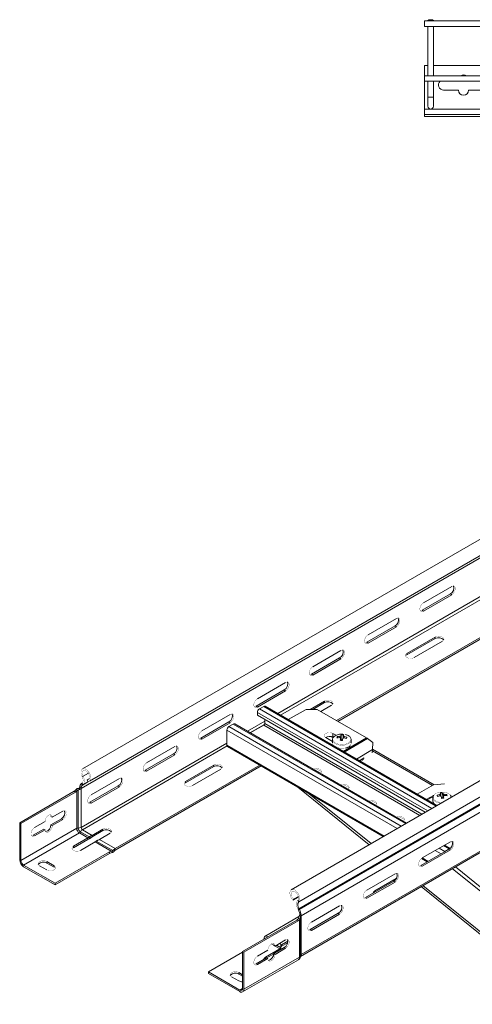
# Model space of a CAD drawing. Header units: millimetres. Extents: x 310 to 2055, y -1075 to 800.
# Tile 11 of 17: x 310 to 599, y 172 to 800. Entities that reach past the tile are written whole.
import ezdxf

# ---------------------------------------------------------------- set-up
doc = ezdxf.new("R2010")
doc.units = ezdxf.units.MM
doc.linetypes.add('K5LT32768', pattern=[0])
doc.linetypes.add('K5LT32769', pattern=[0])

msp = doc.modelspace()

# ---------------------------------------------------------------- linework, layer by layer
at = {"color": 7, "linetype": 'K5LT32768', "lineweight": 15}
for p, q in [((1174.39, 798.98), (568.62, 798.98)), ((568.62, 795.48), (568.62, 798.98)), ((571.37, 799.73), (570.87, 799.23)), ((570.87, 799.23), (570.87, 798.98)), ((574.37, 799.23), (570.87, 799.23)), ((571.37, 799.73), (572.62, 799.73)), ((572.62, 799.73), (573.87, 799.73)), ((574.37, 799.23), (573.87, 799.73)), ((574.37, 798.98), (574.37, 799.23)), ((568.62, 795.48), (1174.39, 795.48)), ((570.87, 795.48), (570.87, 763.98)), ((574.37, 763.98), (574.37, 795.48)), ((570.87, 770.56), (568.62, 770.56)), ((568.62, 770.56), (568.62, 763.98)), ((617.8, 770.56), (574.37, 770.56)), ((1174.39, 763.98), (568.62, 763.98)), ((568.62, 760.48), (568.62, 763.98)), ((568.62, 760.48), (1174.39, 760.48)), ((568.62, 760.48), (568.62, 742.76)), ((570.87, 760.48), (570.87, 750.26)), ((574.37, 750.26), (574.37, 760.48)), ((590.37, 754.81), (580.87, 754.81)), ((606.37, 754.81), (596.87, 754.81)), ((570.87, 750.26), (570.87, 744.51)), ((574.37, 744.51), (574.37, 750.26)), ((1174.39, 742.76), (568.62, 742.76)), ((568.62, 741.01), (568.62, 742.76)), ((568.62, 739.26), (568.62, 741.01)), ((568.62, 739.26), (788.87, 739.26)), ((568.62, 739.26), (568.62, 738.06)), ((568.62, 738.06), (618.93, 738.06)), ((737.05, 545.23), (350.26, 321.95)), ((354.81, 314.07), (741.6, 537.35)), ((349.37, 309.45), (736.16, 532.74)), ((870.44, 468.23), (483.65, 244.94)), ((488.4, 237.2), (875.19, 460.48)), ((488.53, 232.79), (875.32, 456.08)), ((488.77, 232.35), (875.56, 455.64)), ((489.89, 228.27), (876.73, 451.59)), ((512.57, 352.77), (675.6, 446.88)), ((513.42, 352.28), (676.44, 446.39)), ((585.22, 433.53), (567.19, 423.12)), ((586.07, 438.35), (568.04, 427.94)), ((586.07, 433.04), (585.22, 433.53)), ((568.04, 422.63), (586.07, 433.04)), ((489.44, 202.43), (876.23, 425.72)), ((489.94, 203.53), (876.73, 426.82)), ((568.04, 422.63), (567.19, 423.12)), ((550.72, 417.94), (532.69, 407.53)), ((549.87, 413.12), (531.84, 402.71)), ((532.69, 402.22), (550.72, 412.63)), ((550.72, 412.63), (549.87, 413.12)), ((532.69, 402.22), (531.84, 402.71)), ((575.5, 406.04), (557.47, 395.63)), ((557.47, 394.65), (575.5, 405.06)), ((562.07, 392.98), (580.1, 403.39)), ((575.5, 405.06), (575.5, 406.04)), ((515.36, 397.53), (497.33, 387.12)), ((557.47, 394.65), (557.47, 395.63)), ((514.51, 392.71), (496.48, 382.3)), ((497.33, 381.81), (515.36, 392.22)), ((515.36, 392.22), (514.51, 392.71)), ((480.01, 377.12), (461.98, 366.71)), ((497.33, 381.81), (496.48, 382.3)), ((479.16, 372.3), (461.13, 361.89)), ((461.98, 361.4), (480.01, 371.81)), ((480.01, 371.81), (479.16, 372.3)), ((504.79, 365.22), (495.67, 359.95)), ((497.37, 359.95), (504.79, 364.24)), ((504.79, 364.24), (504.79, 365.22)), ((461.98, 361.4), (461.13, 361.89)), ((462.01, 356.19), (462.01, 357.99)), ((463.28, 360.19), (466.04, 361.78)), ((576.58, 298.58), (466.94, 361.87)), ((493.05, 359.95), (481.66, 353.38)), ((500.12, 359.95), (493.05, 359.95)), ((500.12, 359.95), (531.72, 341.72)), ((502.49, 358.59), (509.39, 362.57)), ((443.8, 351.89), (425.77, 341.48)), ((444.65, 356.71), (426.62, 346.3)), ((444.65, 351.4), (443.8, 351.89)), ((569.19, 294.32), (462.01, 356.19)), ((466.68, 353.5), (466.68, 351.01)), ((426.62, 340.99), (444.65, 351.4)), ((442.57, 337.09), (442.57, 346.76)), ((443.84, 348.97), (446.6, 350.56)), ((557.13, 287.36), (447.5, 350.65)), ((466.04, 349.91), (457.41, 344.93)), ((426.62, 340.99), (425.77, 341.48)), ((505.6, 341.89), (509.93, 339.39)), ((509.93, 340.58), (509.93, 340.48)), ((509.93, 340.48), (509.93, 338.58)), ((512.21, 343.38), (510.2, 344.54)), ((510.2, 342.09), (510.2, 344.54)), ((510.43, 341.96), (510.2, 342.09)), ((512.94, 342.53), (513.35, 341.82)), ((515.35, 340.17), (515.41, 340.49)), ((515.58, 343.74), (515.41, 340.49)), ((516.32, 340.43), (515.41, 340.49)), ((519.08, 342.12), (518.63, 341.4)), ((521.93, 338.58), (521.93, 340.48)), ((532.32, 341.32), (535.6, 338.88)), ((409.3, 336.3), (391.26, 325.89)), ((442.94, 336.27), (542.4, 278.85)), ((518.93, 335.23), (518.93, 335.58)), ((520.03, 335.44), (519.44, 335.78)), ((520.81, 335.97), (520.34, 336.24)), ((520.97, 335.87), (520.81, 335.97)), ((535.56, 334.24), (525.19, 328.25)), ((535.28, 332.15), (535.56, 334.24)), ((535.56, 334.24), (535.6, 338.88)), ((574.97, 311.84), (535.56, 334.6)), ((408.45, 331.48), (390.42, 321.07)), ((391.26, 320.58), (409.3, 330.99)), ((409.3, 330.99), (408.45, 331.48)), ((530.08, 329), (526.98, 327.21)), ((528.46, 328.06), (529.31, 327.57)), ((529.81, 328.01), (529.19, 328.52)), ((371.15, 271.13), (463.46, 324.42)), ((371.15, 270.15), (464.31, 323.93)), ((391.26, 320.58), (390.42, 321.07)), ((434.08, 324.4), (416.05, 313.99)), ((416.05, 313.01), (434.08, 323.42)), ((420.65, 311.34), (438.68, 321.75)), ((434.08, 323.42), (434.08, 324.4)), ((350.06, 317.06), (350.71, 317.31)), ((354.75, 315.77), (353.36, 314.97)), ((353.65, 313.88), (353.36, 314.97)), ((373.94, 315.89), (355.91, 305.48)), ((416.05, 313.01), (416.05, 313.99)), ((344.97, 307.7), (310.2, 287.62)), ((345.82, 307.21), (344.97, 307.7)), ((345.77, 308.37), (346.19, 308.84)), ((346.19, 308.84), (347.08, 308.33)), ((346.62, 284.07), (346.62, 307.88)), ((347.54, 284.28), (347.54, 308.57)), ((348.1, 309.59), (348.17, 309.55)), ((348.17, 309.54), (348.98, 309.08)), ((348.52, 310.15), (349.37, 309.67)), ((349.37, 309.67), (349.37, 309.45)), ((349.37, 284.68), (349.37, 309.45)), ((349.69, 312.64), (349.93, 312.8)), ((349.69, 312.64), (350.3, 311.61)), ((349.93, 312.8), (350.55, 311.77)), ((350.3, 311.61), (350.55, 311.77)), ((373.09, 311.07), (355.06, 300.66)), ((355.91, 300.17), (373.94, 310.58)), ((373.94, 310.58), (373.09, 311.07)), ((533.36, 273.63), (487.89, 310.32)), ((564.06, 305.81), (574.43, 311.8)), ((581.47, 312.4), (574.43, 311.8)), ((311.04, 287.13), (345.82, 307.21)), ((534.56, 274.33), (495.14, 306.13)), ((573.92, 303.54), (573.92, 301.64)), ((573.93, 303.71), (573.96, 303.14)), ((576.77, 305.18), (577.22, 304.46)), ((580.44, 303.55), (579.52, 303.49)), ((580.27, 306.8), (580.44, 303.55)), ((580.44, 303.55), (580.5, 303.23)), ((582.91, 305.59), (582.5, 304.87)), ((355.91, 300.17), (355.06, 300.66)), ((330.17, 291.6), (331.02, 291.11)), ((336.89, 290.17), (330.17, 286.29)), ((337.74, 294.99), (331.02, 291.11)), ((331.02, 285.8), (337.74, 289.68)), ((336.89, 290.17), (337.74, 289.68)), ((310.2, 287.62), (310.2, 264.03)), ((310.2, 287.62), (311.04, 287.13)), ((311.04, 263.54), (311.04, 287.13)), ((346.62, 284.07), (311.04, 263.54)), ((325.57, 283.64), (318.86, 279.76)), ((326.42, 288.46), (319.71, 284.58)), ((319.71, 279.27), (326.42, 283.15)), ((325.57, 283.64), (326.42, 283.15)), ((330.17, 286.29), (331.02, 285.8)), ((350.22, 283.21), (356.48, 279.6)), ((363.37, 283.58), (356.48, 279.6)), ((356.48, 278.62), (363.37, 282.6)), ((363.37, 282.6), (363.37, 283.58)), ((348.32, 281.14), (312.74, 260.6)), ((318.86, 279.76), (319.71, 279.27)), ((344.49, 272.68), (353.73, 278.01)), ((353.73, 277.03), (344.49, 271.7)), ((348.32, 281.14), (353.73, 278.01)), ((348.95, 281.83), (354.53, 278.61)), ((353.73, 277.03), (353.73, 278.01)), ((355.1, 277.67), (355.1, 278.96)), ((356.48, 278.62), (356.48, 279.6)), ((361.07, 276.94), (367.97, 280.92)), ((361.07, 276.94), (371.15, 271.13)), ((344.49, 271.7), (344.49, 272.68)), ((358.33, 275.36), (349.09, 270.03)), ((358.33, 275.36), (368.59, 269.44)), ((359.13, 275.95), (369.64, 269.89)), ((370.8, 270.89), (370.8, 269.86)), ((566.34, 260.33), (584.38, 270.74)), ((567.19, 265.15), (585.22, 275.56)), ((585.22, 270.25), (567.19, 259.84)), ((585.04, 271.24), (581.39, 273.35)), ((581.72, 269.37), (584.48, 270.96)), ((584.38, 270.74), (585.22, 270.25)), ((332.82, 249), (367.6, 269.08)), ((367.6, 268.1), (332.82, 248.02)), ((367.6, 268.1), (367.6, 269.08)), ((369.2, 268.58), (368.59, 268.46)), ((369.2, 269.61), (369.2, 268.58)), ((566.71, 264.82), (570.41, 262.68)), ((332.82, 249), (312.74, 260.6)), ((312.74, 259.62), (332.82, 248.02)), ((327.52, 257.58), (322.92, 260.23)), ((327.52, 262.88), (332.12, 260.23)), ((327.52, 261.9), (327.52, 262.88)), ((332.12, 259.25), (327.52, 261.9)), ((332.12, 259.25), (332.12, 260.23)), ((566.34, 260.33), (567.19, 259.84)), ((531.84, 244.74), (549.87, 255.15)), ((536.96, 244.19), (550.68, 252.1)), ((332.82, 248.02), (332.82, 249)), ((530.99, 239.92), (549.02, 250.33)), ((549.87, 249.84), (531.84, 239.43)), ((549.02, 250.33), (549.87, 249.84)), ((659.5, 171.85), (566.48, 246.9)), ((660.7, 172.54), (567.69, 247.6)), ((488.26, 240.15), (484.81, 238.16)), ((484.81, 238.16), (485.1, 238.91)), ((488.15, 240.67), (485.1, 238.91)), ((530.99, 239.92), (531.84, 239.43)), ((488.4, 237.2), (487.75, 238.2)), ((488.53, 232.79), (487.92, 232.47)), ((488.16, 232.03), (487.92, 232.47)), ((488.77, 232.35), (488.16, 232.03)), ((488.77, 232.35), (488.53, 232.79)), ((496.48, 224.33), (514.51, 234.74)), ((467.31, 215.61), (488.47, 227.82)), ((489.23, 226.27), (488.33, 226.79)), ((488.39, 227.38), (488.39, 227.22)), ((489.59, 227.9), (488.78, 228.37)), ((488.89, 225.75), (489.23, 226.27)), ((489.94, 228.52), (489.09, 229.01)), ((489.59, 227.91), (489.94, 228.11)), ((489.67, 227.86), (489.59, 227.91)), ((489.6, 202.92), (489.6, 227.5)), ((489.94, 203.53), (489.94, 228.11)), ((495.63, 219.51), (513.67, 229.92)), ((514.51, 229.43), (496.48, 219.02)), ((513.67, 229.92), (514.51, 229.43)), ((452.46, 205.49), (487.24, 225.57)), ((488.09, 225.08), (453.31, 205)), ((487.24, 225.57), (488.09, 225.08)), ((488.89, 201.94), (488.89, 225.75)), ((495.63, 219.51), (496.48, 219.02)), ((476.34, 207.23), (467.1, 201.9)), ((473.29, 208.98), (472.44, 209.47)), ((472.44, 204.16), (479.16, 208.04)), ((473.29, 208.98), (480.01, 212.86)), ((480.01, 207.55), (473.29, 203.67)), ((476.87, 207.29), (476.87, 208.61)), ((477.39, 209.8), (481.45, 212.14)), ((481.33, 211.09), (477.39, 208.82)), ((477.39, 209.8), (477.39, 208.82)), ((480.01, 207.55), (479.16, 208.04)), ((430.69, 192.51), (452.46, 205.08)), ((453.31, 205), (452.46, 205.49)), ((452.46, 181.89), (452.46, 205.49)), ((453.31, 205), (453.31, 181.4)), ((453.31, 181.4), (488.89, 201.94)), ((461.13, 197.63), (467.84, 201.51)), ((461.98, 202.45), (468.69, 206.33)), ((468.69, 201.02), (461.98, 197.14)), ((468.69, 201.02), (467.84, 201.51)), ((467.99, 201.43), (472.44, 204)), ((473.29, 203.67), (472.44, 204.16)), ((452.57, 179.76), (488.15, 200.3)), ((461.98, 197.14), (461.13, 197.63)), ((430.69, 191.53), (430.69, 192.51)), ((430.69, 192.51), (450.77, 180.91)), ((450.77, 179.93), (430.69, 191.53)), ((445.54, 189.45), (450.13, 186.79)), ((452.46, 190.75), (450.13, 192.1)), ((450.13, 191.12), (450.13, 192.1)), ((450.13, 191.12), (452.46, 189.77))]:
    msp.add_line(p, q, dxfattribs=at)
at = {"color": 8, "linetype": 'K5LT32769', "lineweight": 15, "true_color": 0x808080}
for p, q in [((570.87, 750.26), (574.37, 750.26)), ((475.01, 357.21), (654.7, 460.94)), ((476.71, 356.23), (654.8, 459.04)), ((570.75, 295.22), (462.01, 357.99)), ((573.29, 296.69), (463.28, 360.19)), ((576.05, 298.28), (466.04, 361.78)), ((455.57, 345.99), (466.68, 352.4)), ((551.3, 283.99), (442.57, 346.76)), ((553.85, 285.46), (443.84, 348.97)), ((556.6, 287.05), (446.6, 350.56)), ((457.26, 345.01), (466.44, 350.31)), ((565.77, 292.34), (466.04, 349.91)), ((567.04, 293.08), (466.68, 351.01)), ((531.72, 341.72), (516.79, 333.1)), ((532.32, 341.32), (517.44, 332.72)), ((349.37, 284.68), (442.57, 338.48)), ((350.22, 283.21), (442.67, 336.58)), ((542.93, 279.16), (442.57, 337.09)), ((520.81, 335.97), (520.81, 336.57)), ((535.46, 333.47), (573.72, 311.39)), ((528.11, 327.09), (527.44, 327.47)), ((350.71, 317.31), (354.05, 319.24)), ((350.3, 311.61), (354.2, 313.87)), ((350.55, 311.77), (354.17, 313.86)), ((569.86, 302.46), (574.45, 305.11)), ((570.42, 302.14), (574.06, 304.24)), ((533.75, 300.92), (534.03, 300.69)), ((581.72, 269.37), (578.11, 271.45)), ((584.48, 270.96), (580.87, 273.04)), ((584.48, 270.81), (584.48, 270.96)), ((570.94, 262.99), (567.19, 265.15)), ((579.31, 267.82), (575.56, 269.98)), ((581.72, 269.37), (581.72, 269.21)), ((586.42, 258.42), (679.44, 183.36)), ((588.39, 259.55), (681.4, 184.49)), ((536.96, 243.37), (536.96, 244.19)), ((466.82, 213.78), (466.29, 214.09)), ((468.65, 214.84), (467.31, 215.61)), ((472.44, 209.48), (471, 210.31)), ((476.34, 207.23), (473.3, 208.99)), ((476.81, 208.02), (474.21, 209.52)), ((477.39, 209.8), (476.04, 210.57)), ((476.34, 206.42), (476.34, 207.23)), ((467.1, 201.08), (467.1, 201.9)), ((452.46, 181.89), (450.77, 180.91))]:
    msp.add_line(p, q, dxfattribs=at)
at = {"color": 7, "linetype": 'K5LT32768', "const_width": 0.15}
for points in [[(586.07, 433.04), (586.86, 433.66), (587.55, 434.52), (588.06, 435.52), (588.34, 436.54), (588.34, 437.47), (588.06, 438.17), (587.55, 438.58), (586.86, 438.65), (586.07, 438.35)], [(568.04, 427.94), (567.26, 427.33), (566.56, 426.47), (566.05, 425.47), (565.78, 424.44), (565.78, 423.52), (566.05, 422.81), (566.56, 422.4), (567.26, 422.34), (568.04, 422.63)], [(567.19, 423.12), (566.41, 422.83), (566.05, 422.82)], [(550.72, 412.63), (551.5, 413.25), (552.19, 414.11), (552.71, 415.11), (552.98, 416.13), (552.98, 417.05), (552.71, 417.76), (552.19, 418.17), (551.5, 418.23), (550.72, 417.94)], [(532.69, 407.53), (531.9, 406.92), (531.21, 406.06), (530.7, 405.06), (530.42, 404.03), (530.42, 403.11), (530.7, 402.4), (531.21, 401.99), (531.9, 401.93), (532.69, 402.22)], [(531.84, 402.71), (531.05, 402.42), (530.69, 402.41)], [(580.1, 403.39), (580.75, 403.92), (581.04, 404.55), (580.94, 405.2), (580.46, 405.79), (579.66, 406.25), (578.64, 406.52), (577.52, 406.58), (576.43, 406.41), (575.5, 406.04)], [(515.36, 392.22), (516.15, 392.84), (516.84, 393.7), (517.35, 394.7), (517.63, 395.72), (517.63, 396.64), (517.35, 397.35), (516.84, 397.76), (516.15, 397.82), (515.36, 397.53)], [(557.47, 395.63), (556.82, 395.1), (556.53, 394.47), (556.63, 393.82), (557.11, 393.23), (557.9, 392.77), (558.93, 392.49), (560.05, 392.43), (561.14, 392.6), (562.07, 392.98)], [(556.63, 393.81), (556.82, 394.12), (557.47, 394.65)], [(497.33, 387.12), (496.54, 386.51), (495.85, 385.65), (495.34, 384.65), (495.07, 383.62), (495.07, 382.7), (495.34, 381.99), (495.85, 381.58), (496.54, 381.52), (497.33, 381.81)], [(480.01, 371.81), (480.79, 372.43), (481.48, 373.29), (482, 374.29), (482.27, 375.31), (482.27, 376.23), (482, 376.94), (481.48, 377.35), (480.79, 377.41), (480.01, 377.12)], [(496.48, 382.3), (495.7, 382.01), (495.34, 382)], [(461.98, 366.71), (461.19, 366.1), (460.5, 365.24), (459.99, 364.24), (459.71, 363.21), (459.71, 362.29), (459.99, 361.58), (460.5, 361.17), (461.19, 361.11), (461.98, 361.4)], [(509.39, 362.57), (510.03, 363.1), (510.33, 363.73), (510.23, 364.38), (509.75, 364.97), (508.95, 365.43), (507.93, 365.7), (506.81, 365.76), (505.72, 365.59), (504.79, 365.22)], [(461.13, 361.89), (460.34, 361.6), (459.98, 361.59)], [(444.65, 351.4), (445.44, 352.02), (446.13, 352.88), (446.64, 353.88), (446.91, 354.9), (446.91, 355.82), (446.64, 356.53), (446.13, 356.94), (445.44, 357), (444.65, 356.71)], [(426.62, 346.3), (425.83, 345.69), (425.14, 344.83), (424.63, 343.83), (424.36, 342.8), (424.36, 341.88), (424.63, 341.17), (425.14, 340.76), (425.83, 340.7), (426.62, 340.99)], [(425.77, 341.48), (424.99, 341.19), (424.63, 341.18)], [(510.2, 344.54), (509.28, 344.92), (508.19, 345.09), (507.06, 345.03), (506.04, 344.75), (505.24, 344.29), (504.76, 343.7), (504.66, 343.05), (504.96, 342.42), (505.6, 341.89)], [(518.21, 343.9), (518, 343.95), (516.59, 344.15)], [(409.3, 330.99), (410.08, 331.61), (410.77, 332.47), (411.29, 333.47), (411.56, 334.49), (411.56, 335.41), (411.29, 336.12), (410.77, 336.53), (410.08, 336.59), (409.3, 336.3)], [(509.93, 338.58), (509.94, 338.33), (510.24, 337.48), (510.9, 336.7), (511.87, 336.03), (513.09, 335.53), (514.5, 335.22), (515.99, 335.12), (517.48, 335.24), (518.87, 335.57), (520.08, 336.08), (521.03, 336.76), (521.65, 337.55), (521.92, 338.4), (521.93, 338.58)], [(517.71, 335.28), (518.23, 335.22), (519.35, 335.28), (520.37, 335.56), (521.17, 336.02), (521.65, 336.61), (521.75, 337.26), (521.66, 337.56)], [(527.39, 326.97), (527.73, 327.02), (528.75, 327.29), (529.55, 327.75), (530.03, 328.34), (530.13, 328.99), (530.09, 329.15)], [(353.65, 313.88), (354.44, 313.91), (355.09, 314.27), (355.53, 314.92), (355.74, 315.81), (355.69, 316.87), (355.4, 318.02), (354.89, 319.17), (354.19, 320.23), (353.36, 321.11), (352.47, 321.76), (351.58, 322.1), (350.77, 322.13), (350.09, 321.84), (349.61, 321.24), (349.35, 320.39), (349.34, 319.36), (349.58, 318.22), (350.06, 317.06)], [(353.36, 314.97), (354.04, 315.03), (354.56, 315.42), (354.85, 316.11), (354.88, 317.01), (354.65, 318.02), (354.18, 319.03), (353.52, 319.92), (352.75, 320.6), (351.96, 320.99), (351.23, 321.04), (350.65, 320.76), (350.28, 320.16), (350.16, 319.32), (350.31, 318.33), (350.71, 317.31)], [(391.26, 325.89), (390.48, 325.28), (389.79, 324.42), (389.27, 323.42), (389, 322.39), (389, 321.47), (389.27, 320.76), (389.79, 320.35), (390.48, 320.29), (391.26, 320.58)], [(390.42, 321.07), (389.63, 320.78), (389.27, 320.77)], [(438.68, 321.75), (439.32, 322.28), (439.62, 322.91), (439.52, 323.56), (439.04, 324.15), (438.24, 324.61), (437.22, 324.88), (436.09, 324.94), (435, 324.77), (434.08, 324.4)], [(502.12, 319.11), (502.61, 319.54), (502.9, 320.17), (502.8, 320.82), (502.33, 321.41), (501.53, 321.87), (500.51, 322.15), (499.38, 322.21), (498.29, 322.04), (497.54, 321.76)], [(502.85, 319.97), (502.8, 320.09), (502.33, 320.68), (501.53, 321.14), (500.51, 321.41), (499.38, 321.47), (498.32, 321.31)], [(350.06, 317.06), (350.35, 316.41), (350.56, 315.75), (350.68, 315.1), (350.71, 314.49), (350.64, 313.94), (350.49, 313.47), (350.25, 313.08), (349.93, 312.8)], [(350.71, 317.31), (351.09, 316.46), (351.36, 315.6), (351.52, 314.76), (351.56, 313.97), (351.47, 313.25), (351.27, 312.64), (350.96, 312.14), (350.55, 311.77)], [(373.94, 310.58), (374.73, 311.2), (375.42, 312.06), (375.93, 313.06), (376.2, 314.08), (376.2, 315), (375.93, 315.71), (375.42, 316.12), (374.73, 316.18), (373.94, 315.89)], [(416.05, 313.99), (415.4, 313.46), (415.11, 312.83), (415.21, 312.18), (415.68, 311.59), (416.48, 311.13), (417.51, 310.85), (418.63, 310.79), (419.72, 310.96), (420.65, 311.34)], [(415.21, 312.17), (415.4, 312.48), (416.05, 313.01)], [(519.8, 308.91), (520.29, 309.34), (520.58, 309.97), (520.48, 310.62), (520, 311.21), (519.21, 311.67), (518.18, 311.94), (517.06, 312), (515.97, 311.83), (515.22, 311.55)], [(520.53, 309.76), (520.48, 309.88), (520, 310.47), (519.21, 310.93), (518.18, 311.21), (517.06, 311.27), (515.99, 311.1)], [(355.91, 305.48), (355.12, 304.87), (354.43, 304.01), (353.92, 303.01), (353.65, 301.98), (353.65, 301.06), (353.92, 300.35), (354.43, 299.94), (355.12, 299.88), (355.91, 300.17)], [(537.48, 298.7), (537.97, 299.13), (538.26, 299.76), (538.16, 300.41), (537.68, 301), (536.88, 301.46), (535.86, 301.74), (534.74, 301.8), (533.65, 301.63), (532.9, 301.35)], [(585.19, 305.27), (585.01, 305.47), (584.17, 306.16), (583.06, 306.69), (581.76, 307.06), (580.34, 307.22), (578.9, 307.18), (577.52, 306.93), (576.29, 306.49), (575.29, 305.89), (574.65, 305.26)], [(337.74, 289.68), (338.52, 290.3), (339.21, 291.16), (339.73, 292.16), (340, 293.18), (340, 294.1), (339.73, 294.81), (339.21, 295.22), (338.52, 295.28), (337.74, 294.99)], [(355.06, 300.66), (354.27, 300.37), (353.92, 300.36)], [(538.21, 299.56), (538.16, 299.68), (537.68, 300.27), (536.88, 300.73), (535.86, 301), (534.74, 301.06), (533.67, 300.9)], [(331.02, 291.11), (330.88, 291.94), (330.48, 292.51), (329.87, 292.75), (329.12, 292.63), (328.32, 292.17), (327.57, 291.42), (326.96, 290.47), (326.56, 289.45), (326.42, 288.46)], [(329.87, 292.75), (330.03, 292.43), (330.17, 291.6)], [(555.16, 288.5), (555.64, 288.93), (555.93, 289.56), (555.84, 290.21), (555.36, 290.8), (554.56, 291.26), (553.54, 291.53), (552.41, 291.59), (551.32, 291.42), (550.57, 291.14)], [(555.88, 289.35), (555.84, 289.47), (555.36, 290.06), (554.56, 290.52), (553.54, 290.8), (552.41, 290.86), (551.35, 290.69)], [(319.71, 284.58), (318.92, 283.97), (318.23, 283.11), (317.72, 282.11), (317.44, 281.08), (317.44, 280.16), (317.72, 279.45), (318.23, 279.04), (318.92, 278.98), (319.71, 279.27)], [(326.42, 283.15), (326.56, 282.32), (326.96, 281.76), (327.57, 281.52), (328.32, 281.63), (329.12, 282.09), (329.87, 282.84), (330.48, 283.79), (330.88, 284.82), (331.02, 285.8)], [(367.97, 280.92), (368.61, 281.46), (368.91, 282.09), (368.81, 282.74), (368.33, 283.33), (367.53, 283.79), (366.51, 284.06), (365.38, 284.12), (364.29, 283.95), (363.37, 283.58)], [(318.86, 279.76), (318.07, 279.47), (317.71, 279.45)], [(349.09, 270.03), (348.16, 269.65), (347.07, 269.48), (345.95, 269.54), (344.92, 269.82), (344.13, 270.28), (343.65, 270.87), (343.55, 271.52), (343.84, 272.15), (344.49, 272.68)], [(344.49, 271.7), (343.84, 271.17), (343.65, 270.86)], [(584.48, 270.96), (584.73, 271.07), (584.91, 271.12)], [(585.22, 275.56), (586.01, 275.85), (586.7, 275.79), (587.21, 275.38), (587.49, 274.67), (587.49, 273.75), (587.21, 272.73), (586.7, 271.73), (586.01, 270.87), (585.22, 270.25)], [(567.19, 259.84), (566.41, 259.55), (565.72, 259.61), (565.2, 260.02), (564.93, 260.73), (564.93, 261.65), (565.2, 262.67), (565.72, 263.68), (566.41, 264.54), (567.19, 265.15)], [(322.92, 260.23), (322.28, 260.76), (321.98, 261.39), (322.08, 262.04), (322.56, 262.63), (323.36, 263.09), (324.38, 263.37), (325.5, 263.42), (326.59, 263.26), (327.52, 262.88)], [(332.12, 260.23), (332.76, 259.69), (333.05, 259.07), (332.96, 258.42), (332.48, 257.83), (331.68, 257.37), (330.66, 257.09), (329.53, 257.03), (328.44, 257.2), (327.52, 257.58)], [(332.95, 258.41), (332.76, 258.71), (332.12, 259.25)], [(565.2, 260.02), (565.56, 260.04), (566.34, 260.33)], [(549.87, 255.15), (550.65, 255.44), (551.35, 255.38), (551.86, 254.97), (552.13, 254.26), (552.13, 253.34), (551.86, 252.32), (551.35, 251.32), (550.65, 250.46), (549.87, 249.84)], [(484.81, 238.16), (484.02, 239.11), (483.38, 240.21), (482.93, 241.37), (482.73, 242.5), (482.77, 243.51), (483.06, 244.33), (483.57, 244.89), (484.27, 245.14), (485.1, 245.07), (485.99, 244.68), (486.88, 244), (487.69, 243.09), (488.37, 242.01), (488.85, 240.86), (489.11, 239.71), (489.12, 238.67), (488.88, 237.81), (488.4, 237.2)], [(485.1, 238.91), (484.42, 239.76), (483.9, 240.76), (483.61, 241.78), (483.58, 242.71), (483.81, 243.45), (484.29, 243.92), (484.94, 244.05), (485.71, 243.85), (486.5, 243.32), (487.23, 242.54), (487.81, 241.58), (488.18, 240.55), (488.3, 239.58), (488.15, 238.76), (487.75, 238.2)], [(531.84, 239.43), (531.05, 239.14), (530.36, 239.2), (529.85, 239.61), (529.57, 240.32), (529.57, 241.24), (529.85, 242.26), (530.36, 243.27), (531.05, 244.13), (531.84, 244.74)], [(529.84, 239.61), (530.2, 239.63), (530.99, 239.92)], [(487.75, 238.2), (487.37, 237.78), (487.1, 237.24), (486.94, 236.58), (486.91, 235.83), (486.99, 235.02), (487.19, 234.17), (487.5, 233.31), (487.92, 232.47)], [(514.51, 234.74), (515.3, 235.03), (515.99, 234.97), (516.5, 234.56), (516.78, 233.85), (516.78, 232.93), (516.5, 231.91), (515.99, 230.91), (515.3, 230.05), (514.51, 229.43)], [(496.48, 219.02), (495.7, 218.73), (495.01, 218.79), (494.49, 219.2), (494.22, 219.91), (494.22, 220.83), (494.49, 221.85), (495.01, 222.86), (495.7, 223.72), (496.48, 224.33)], [(494.49, 219.2), (494.85, 219.22), (495.63, 219.51)], [(468.69, 206.33), (468.83, 207.32), (469.23, 208.34), (469.84, 209.29), (470.59, 210.04), (471.39, 210.5), (472.14, 210.62), (472.75, 210.38), (473.15, 209.81), (473.29, 208.98)], [(472.44, 209.47), (472.3, 210.3), (472.14, 210.62)], [(480.01, 212.86), (480.79, 213.15), (481.48, 213.09), (482, 212.68), (482.27, 211.97), (482.27, 211.05), (482, 210.03), (481.48, 209.03), (480.79, 208.17), (480.01, 207.55)], [(461.98, 197.14), (461.19, 196.85), (460.5, 196.91), (459.99, 197.32), (459.71, 198.03), (459.71, 198.95), (459.99, 199.97), (460.5, 200.98), (461.19, 201.84), (461.98, 202.45)], [(473.29, 203.67), (473.15, 202.69), (472.75, 201.66), (472.14, 200.71), (471.39, 199.96), (470.59, 199.5), (469.84, 199.39), (469.23, 199.63), (468.83, 200.19), (468.69, 201.02)], [(459.98, 197.32), (460.34, 197.34), (461.13, 197.63)], [(450.13, 192.1), (449.21, 192.47), (448.12, 192.64), (446.99, 192.58), (445.97, 192.31), (445.17, 191.85), (444.69, 191.26), (444.6, 190.61), (444.89, 189.98), (445.54, 189.45)]]:
    msp.add_lwpolyline(points, dxfattribs=at)
at = {"color": 8, "linetype": 'K5LT32769', "true_color": 0x808080, "const_width": 0.15}
for points in [[(509.93, 340.48), (509.94, 340.23), (510.24, 339.38), (510.9, 338.6), (511.87, 337.93), (513.09, 337.43), (514.5, 337.12), (515.99, 337.02), (517.48, 337.14), (518.87, 337.46), (520.08, 337.98), (521.03, 338.66), (521.65, 339.45), (521.92, 340.3), (521.93, 340.52)], [(516.59, 344.15), (515.14, 344.14), (513.75, 343.93), (512.49, 343.52), (511.44, 342.94), (510.68, 342.23), (510.25, 341.43), (510.17, 340.6), (510.46, 339.78), (511.09, 339.03), (512.02, 338.39), (513.2, 337.91), (514.55, 337.61), (515.99, 337.51), (517.42, 337.62), (518.76, 337.94), (519.92, 338.44), (520.83, 339.09), (521.44, 339.85), (521.69, 340.67), (521.59, 341.5), (521.12, 342.29), (520.34, 342.99), (519.27, 343.56), (518.21, 343.9)], [(573.96, 303.14), (574.32, 302.3), (575.03, 301.53), (576.05, 300.89), (577.31, 300.42), (578.74, 300.14), (579.21, 300.1)], [(574.19, 303.52), (574.53, 302.71), (575.22, 301.97), (576.2, 301.36), (577.41, 300.9), (578.78, 300.63), (580.02, 300.57)]]:
    msp.add_lwpolyline(points, dxfattribs=at)
at = {"color": 7, "linetype": 'K5LT32768', "lineweight": 15}
for centre, radius, start, end in [((580.87, 758.06), 3.25, 131.92672, 270), ((593.62, 761.31), 3.25, 55.1773, 124.8227), ((593.62, 754.81), 3.25, 180, 0), ((572.62, 744.51), 1.75, 180, 0), ((583.26, 437.25), 4.2, 297.90138, 19.60967), ((547.9, 416.84), 4.2, 297.90143, 19.60955), ((577.74, 401.5), 4.2, 40.40194, 122.0947), ((512.55, 396.43), 4.2, 297.90137, 19.6096), ((477.19, 376.02), 4.2, 297.90137, 19.60958), ((507.02, 360.68), 4.2, 40.40196, 122.09472), ((464.77, 357.86), 2.77, 122.60543, 177.39456), ((466.57, 361.05), 0.905, 65.69316, 125.61733), ((441.84, 355.61), 4.2, 297.90141, 19.60952), ((445.33, 346.64), 2.77, 122.6055, 177.39448), ((447.12, 349.82), 0.905, 65.69316, 125.61733), ((465.3, 351.08), 1.38, 302.60551, 357.39448), ((507.91, 337.82), 4.85, 61.82581, 120.62583), ((518.51, 340.99), 5.78, 164.54024, 172.775), ((515.01, 330.53), 11.41, 92.49397, 101.32342), ((515.18, 331.35), 11.41, 92.49393, 101.32345), ((515.46, 342.64), 1.18, 217.16611, 250.68798), ((515.7, 341.44), 1.66, 101.2335, 127.93265), ((559.02, 334.19), 44.56, 170.52814, 172.26307), ((514.18, 319.38), 20.82, 84.23045, 88.12085), ((515.93, 338.12), 2.13, 80.13232, 105.89315), ((521.6, 341.58), 6.39, 160.25933, 166.60727), ((515.62, 333.81), 9.92, 82.09107, 90.26023), ((560.43, 334.1), 44.56, 170.52823, 172.26303), ((516.16, 343.06), 1.66, 281.23352, 307.93264), ((523.01, 341.49), 6.39, 160.25919, 166.60741), ((516.4, 341.85), 1.18, 37.16621, 70.68788), ((515.03, 329.68), 12.26, 71.49569, 79.90812), ((515.19, 330.49), 12.26, 71.49553, 79.90828), ((507.87, 343.95), 11.36, 346.56261, 350.75263), ((528.57, 336.29), 6.27, 53.25647, 59.88896), ((406.48, 335.2), 4.2, 297.90126, 19.60971), ((443.44, 337), 0.884, 173.59017, 235.09802), ((436.31, 319.86), 4.2, 40.40204, 122.09469), ((371.13, 314.79), 4.2, 297.90122, 19.60968), ((343.3, 310.5), 3.26, 300.8715, 319.31011), ((344.15, 310.01), 3.26, 300.8715, 319.31011), ((347.74, 311.23), 1.68, 282.24083, 289.26745), ((347.75, 310.19), 0.765, 302.68557, 339.00341), ((351.49, 310.29), 2.97, 127.36561, 182.58085), ((351.82, 309.68), 2.46, 128.01117, 185.25642), ((577.56, 302.31), 3.7, 190.40258, 257.65823), ((580.66, 293.55), 12.26, 100.09124, 108.50486), ((587.99, 307), 11.37, 189.24892, 193.43526), ((580.82, 292.74), 12.26, 100.09126, 108.50485), ((579.45, 304.91), 1.18, 109.31227, 142.83431), ((579.69, 306.11), 1.66, 232.0688, 258.76617), ((580.23, 296.87), 9.93, 89.74056, 97.90834), ((572.84, 304.54), 6.39, 13.39267, 19.73909), ((535.43, 297.16), 44.55, 7.73634, 9.47156), ((579.92, 301.18), 2.13, 74.10506, 99.86964), ((581.66, 282.44), 20.82, 91.8786, 95.76975), ((574.25, 304.64), 6.39, 13.39259, 19.73917), ((580.15, 304.49), 1.66, 52.06924, 78.76556), ((580.39, 305.7), 1.18, 289.31349, 322.8331), ((536.77, 297.24), 44.62, 7.73767, 9.47023), ((580.67, 294.41), 11.4, 78.67633, 87.50626), ((580.84, 293.59), 11.4, 78.67629, 87.5063), ((577.33, 304.05), 5.79, 7.22646, 15.45772), ((334.92, 293.89), 4.2, 297.90149, 19.60941), ((325.97, 286.14), 4.2, 280.3949, 2.09925), ((347.45, 282.52), 1.76, 86.99669, 117.87281), ((350.31, 284.24), 3.69, 182.6055, 237.39464), ((347.72, 287.79), 3.52, 266.99682, 297.87267), ((350.61, 284.42), 3.07, 182.60548, 237.39459), ((352.09, 280.23), 3.52, 122.12166, 153.00397), ((351.21, 284.76), 1.84, 182.60507, 237.39467), ((365.6, 279.04), 4.2, 40.40178, 122.09479), ((347.38, 282.63), 1.76, 302.12085, 333.00478), ((372.46, 268.87), 2.62, 120.22313, 129.53127), ((371.91, 268.87), 1.49, 120.78669, 138.26629), ((582.41, 274.46), 4.2, 297.90141, 19.60952), ((315.72, 264.28), 5.53, 182.60536, 237.39465), ((369.19, 266.23), 3.26, 100.68531, 119.12561), ((369.19, 265.25), 3.26, 100.68531, 119.12561), ((582.93, 267.38), 2.33, 121.12075, 139.59708), ((314.73, 263.7), 3.69, 182.6055, 237.39464), ((325.29, 258.34), 4.2, 57.90521, 139.59838), ((547.05, 254.05), 4.2, 297.90126, 19.60971), ((537.56, 242.76), 1.55, 112.47628, 176.20396), ((491.46, 235.08), 3.72, 145.23724, 218.04503), ((481.2, 227.96), 8.76, 3.65379, 30.09683), ((511.7, 233.64), 4.2, 297.90122, 19.60968), ((485.57, 228.37), 3.26, 300.8715, 319.31011), ((482.23, 228.57), 6.87, 1.8774, 30.28238), ((489.18, 228.55), 0.765, 302.68557, 339.00341), ((488.43, 229.92), 2.33, 299.9042, 300.03243), ((490.32, 227.4), 0.801, 118.5352, 144.98014), ((486.42, 227.88), 3.26, 300.8715, 319.31011), ((468.63, 213.35), 2.62, 120.22313, 129.53127), ((477.19, 211.76), 4.2, 297.90149, 19.60941), ((467.69, 200.47), 1.55, 112.47577, 176.20387), ((468.24, 204.01), 4.2, 280.3949, 2.09925), ((447.9, 187.56), 4.2, 57.90547, 139.5978), ((452.37, 191.08), 4.84, 242.41958, 271.08253), ((451.43, 181.73), 1.05, 230.79681, 9.21411), ((451.76, 181.15), 1.57, 230.79679, 9.21413)]:
    msp.add_arc(centre, radius, start, end, dxfattribs=at)
at = {"color": 8, "linetype": 'K5LT32769', "lineweight": 15, "true_color": 0x808080}
for centre, radius, start, end in [((576.36, 303.87), 2.2, 141.00016, 189.28455), ((583.54, 303.88), 2.16, 359.08947, 40.10032), ((487.13, 201.75), 1.77, 304.90781, 6.40439), ((488.41, 203.03), 1.19, 293.98638, 354.69296), ((488.8, 203.38), 1.15, 303.58314, 7.30479), ((490.23, 202.94), 0.657, 116.15012, 165.32139)]:
    msp.add_arc(centre, radius, start, end, dxfattribs=at)
at = {"color": 7, "linetype": 'K5LT32768', "lineweight": 15}
for points, knots in [([(516.59, 344.15), (516.35, 344.16), (515.65, 344.19), (514.49, 344.1), (513.19, 343.81), (512.02, 343.34), (511.05, 342.72), (510.37, 341.97), (509.99, 341.24), (509.98, 340.78), (509.97, 340.6)], [0, 0, 0, 0, 0.07471, 0.216346, 0.358529, 0.501444, 0.645495, 0.790386, 0.918259, 1, 1, 1, 1]), ([(514.78, 341.69), (514.76, 341.94), (514.72, 342.29), (514.69, 342.64), (514.68, 342.74)], [0, 0, 0, 0, 0.705417, 1, 1, 1, 1]), ([(515.09, 340.14), (515.08, 340.5), (515.08, 340.97), (515.07, 341.43), (515.07, 341.53)], [0, 0, 0, 0, 0.790454, 1, 1, 1, 1]), ([(515.38, 343.06), (515.38, 342.95), (515.37, 342.05), (515.36, 341.08), (515.35, 340.23), (515.35, 340.17)], [0, 0, 0, 0, 0.11277, 0.941791, 1, 1, 1, 1]), ([(516.77, 341.64), (516.78, 341.97), (516.78, 342.42), (516.79, 342.86), (516.79, 342.97)], [0, 0, 0, 0, 0.754423, 1, 1, 1, 1]), ([(517.34, 342.56), (517.33, 342.46), (517.3, 342.18), (517.27, 341.91), (517.26, 341.73)], [0, 0, 0, 0, 0.366478, 1, 1, 1, 1]), ([(521.89, 340.53), (521.89, 340.69), (521.9, 341.14), (521.56, 341.84), (520.95, 342.58), (520.07, 343.21), (519.13, 343.66), (518.45, 343.82), (518.2, 343.88)], [0, 0, 0, 0, 0.105136, 0.292154, 0.481855, 0.679151, 0.881238, 1, 1, 1, 1]), ([(346.19, 308.84), (346.35, 309), (346.68, 309.31), (347.2, 309.48), (347.51, 309.51), (347.6, 309.52)], [0, 0, 0, 0, 0.415395, 0.827761, 1, 1, 1, 1]), ([(347.08, 308.33), (346.96, 308.22), (346.79, 308.07), (346.65, 307.92), (346.62, 307.88)], [0, 0, 0, 0, 0.779153, 1, 1, 1, 1]), ([(347.54, 308.57), (347.41, 308.52), (347.25, 308.46), (347.11, 308.35), (347.08, 308.33)], [0, 0, 0, 0, 0.795491, 1, 1, 1, 1]), ([(348.98, 309.08), (348.77, 309), (348.36, 308.84), (347.85, 308.66), (347.59, 308.59), (347.54, 308.57)], [0, 0, 0, 0, 0.450589, 0.898479, 1, 1, 1, 1]), ([(347.6, 309.52), (347.74, 309.53), (347.91, 309.55), (348.06, 309.58), (348.1, 309.59)], [0, 0, 0, 0, 0.782751, 1, 1, 1, 1]), ([(348.47, 309.91), (348.49, 309.97), (348.52, 310.05), (348.52, 310.13), (348.52, 310.15)], [0, 0, 0, 0, 0.614502, 1, 1, 1, 1]), ([(349.37, 309.67), (349.36, 309.62), (349.36, 309.52), (349.3, 309.37), (349.2, 309.23), (349.09, 309.13), (349.01, 309.09), (348.98, 309.08)], [0, 0, 0, 0, 0.214006, 0.428023, 0.641622, 0.85362, 1, 1, 1, 1]), ([(574.53, 305.14), (574.38, 304.93), (574.05, 304.5), (573.98, 304), (573.95, 303.73)], [0, 0, 0, 0, 0.471608, 1, 1, 1, 1]), ([(578.59, 304.79), (578.58, 304.96), (578.55, 305.24), (578.52, 305.52), (578.51, 305.62)], [0, 0, 0, 0, 0.633523, 1, 1, 1, 1]), ([(579.06, 306.02), (579.06, 305.91), (579.07, 305.47), (579.07, 305.01), (579.08, 304.67)], [0, 0, 0, 0, 0.241034, 1, 1, 1, 1]), ([(580.5, 303.23), (580.5, 303.29), (580.49, 304.14), (580.48, 305.1), (580.47, 306.01), (580.47, 306.12)], [0, 0, 0, 0, 0.058209, 0.887229, 1, 1, 1, 1]), ([(580.78, 304.58), (580.78, 304.49), (580.77, 304.02), (580.77, 303.56), (580.76, 303.2)], [0, 0, 0, 0, 0.209546, 1, 1, 1, 1]), ([(581.17, 305.8), (581.16, 305.7), (581.12, 305.35), (581.09, 305), (581.07, 304.75)], [0, 0, 0, 0, 0.296744, 1, 1, 1, 1]), ([(585.88, 303.95), (585.81, 304.24), (585.71, 304.67), (585.4, 305.03), (585.3, 305.15)], [0, 0, 0, 0, 0.664281, 1, 1, 1, 1]), ([(353.73, 278.01), (353.82, 278.07), (354, 278.18), (354.29, 278.39), (354.45, 278.54), (354.53, 278.61)], [0, 0, 0, 0, 0.346328, 0.691473, 1, 1, 1, 1]), ([(355.1, 277.67), (354.91, 277.6), (354.54, 277.46), (354.06, 277.22), (353.83, 277.09), (353.73, 277.03)], [0, 0, 0, 0, 0.407015, 0.751642, 1, 1, 1, 1]), ([(354.53, 278.61), (354.67, 278.72), (354.84, 278.87), (355.05, 278.94), (355.1, 278.96)], [0, 0, 0, 0, 0.771666, 1, 1, 1, 1]), ([(355.1, 278.96), (355.3, 279.04), (355.66, 279.17), (356.14, 279.41), (356.38, 279.54), (356.48, 279.6)], [0, 0, 0, 0, 0.407022, 0.75165, 1, 1, 1, 1]), ([(355.67, 278.02), (355.54, 277.91), (355.36, 277.77), (355.15, 277.69), (355.1, 277.67)], [0, 0, 0, 0, 0.771652, 1, 1, 1, 1]), ([(356.48, 278.62), (356.38, 278.56), (356.2, 278.45), (355.92, 278.24), (355.75, 278.09), (355.67, 278.02)], [0, 0, 0, 0, 0.346328, 0.691473, 1, 1, 1, 1]), ([(359.7, 276.31), (359.54, 276.24), (359.33, 276.14), (359.16, 275.99), (359.13, 275.95)], [0, 0, 0, 0, 0.771593, 1, 1, 1, 1]), ([(361.07, 276.94), (360.94, 276.87), (360.67, 276.72), (360.18, 276.49), (359.86, 276.37), (359.7, 276.31)], [0, 0, 0, 0, 0.333665, 0.666035, 1, 1, 1, 1]), ([(359.13, 275.95), (359.02, 275.86), (358.81, 275.67), (358.52, 275.48), (358.37, 275.39), (358.33, 275.36)], [0, 0, 0, 0, 0.406589, 0.815328, 1, 1, 1, 1]), ([(369.64, 269.89), (369.82, 270.06), (370.17, 270.37), (370.58, 270.71), (370.77, 270.86), (370.8, 270.89)], [0, 0, 0, 0, 0.489498, 0.908793, 1, 1, 1, 1]), ([(368.59, 269.44), (368.75, 269.48), (368.95, 269.53), (369.16, 269.6), (369.2, 269.61)], [0, 0, 0, 0, 0.77901, 1, 1, 1, 1]), ([(369.2, 269.61), (369.27, 269.64), (369.43, 269.71), (369.56, 269.82), (369.64, 269.89)], [0, 0, 0, 0, 0.438592, 1, 1, 1, 1]), ([(370.49, 269.47), (370.36, 269.29), (370.08, 268.94), (369.6, 268.68), (369.29, 268.6), (369.2, 268.58)], [0, 0, 0, 0, 0.412838, 0.826598, 1, 1, 1, 1]), ([(370.8, 269.86), (370.71, 269.76), (370.61, 269.64), (370.51, 269.5), (370.49, 269.47)], [0, 0, 0, 0, 0.782691, 1, 1, 1, 1]), ([(488.33, 226.79), (488.28, 226.64), (488.21, 226.44), (488.07, 226.28), (488.04, 226.24)], [0, 0, 0, 0, 0.779155, 1, 1, 1, 1]), ([(488.39, 227.26), (488.39, 227.14), (488.38, 226.98), (488.34, 226.82), (488.33, 226.79)], [0, 0, 0, 0, 0.795507, 1, 1, 1, 1]), ([(488.78, 228.37), (488.67, 228.24), (488.45, 227.97), (488.38, 227.54), (488.39, 227.3), (488.39, 227.26)], [0, 0, 0, 0, 0.450593, 0.898485, 1, 1, 1, 1]), ([(489.09, 229.01), (489.09, 228.96), (489.08, 228.86), (489.02, 228.7), (488.94, 228.56), (488.85, 228.44), (488.8, 228.39), (488.78, 228.37)], [0, 0, 0, 0, 0.214007, 0.428025, 0.641625, 0.853625, 1, 1, 1, 1]), ([(489.23, 226.27), (489.31, 226.47), (489.49, 226.86), (489.6, 227.28), (489.59, 227.49), (489.59, 227.55)], [0, 0, 0, 0, 0.415395, 0.82777, 1, 1, 1, 1]), ([(489.59, 227.55), (489.6, 227.64), (489.6, 227.75), (489.66, 227.84), (489.67, 227.86)], [0, 0, 0, 0, 0.782751, 1, 1, 1, 1]), ([(489.89, 228.27), (489.91, 228.33), (489.94, 228.41), (489.94, 228.49), (489.94, 228.52)], [0, 0, 0, 0, 0.614501, 1, 1, 1, 1]), ([(466.17, 213.4), (466.18, 213.43), (466.2, 213.49), (466.21, 213.57), (466.22, 213.61)], [0, 0, 0, 0, 0.483388, 1, 1, 1, 1]), ([(466.22, 213.61), (466.22, 213.67), (466.24, 213.82), (466.28, 213.99), (466.29, 214.09)], [0, 0, 0, 0, 0.438598, 1, 1, 1, 1]), ([(466.29, 214.09), (466.36, 214.33), (466.47, 214.78), (466.75, 215.19), (466.93, 215.34), (466.97, 215.37)], [0, 0, 0, 0, 0.489499, 0.908793, 1, 1, 1, 1]), ([(476.81, 208.02), (476.77, 207.89), (476.7, 207.62), (476.53, 207.35), (476.39, 207.26), (476.34, 207.23)], [0, 0, 0, 0, 0.406588, 0.815328, 1, 1, 1, 1]), ([(476.69, 206.62), (476.74, 206.72), (476.85, 206.92), (476.86, 207.16), (476.86, 207.29)], [0, 0, 0, 0, 0.501683, 1, 1, 1, 1]), ([(476.87, 208.67), (476.86, 208.51), (476.86, 208.3), (476.82, 208.07), (476.81, 208.02)], [0, 0, 0, 0, 0.77159, 1, 1, 1, 1]), ([(477.39, 209.8), (477.28, 209.71), (477.05, 209.53), (476.88, 209.12), (476.87, 208.82), (476.87, 208.67)], [0, 0, 0, 0, 0.333665, 0.666038, 1, 1, 1, 1]), ([(476.87, 207.49), (476.88, 207.61), (476.88, 207.79), (476.92, 207.97), (476.93, 208.03)], [0, 0, 0, 0, 0.72547, 1, 1, 1, 1]), ([(476.93, 208.03), (476.96, 208.16), (477.03, 208.43), (477.21, 208.69), (477.35, 208.79), (477.39, 208.82)], [0, 0, 0, 0, 0.406601, 0.815342, 1, 1, 1, 1]), ([(488.12, 200.32), (488.24, 200.38), (488.63, 200.58), (489.1, 201.14), (489.48, 201.91), (489.59, 202.52), (489.59, 202.86), (489.6, 202.92)], [0, 0, 0, 0, 0.125883, 0.411252, 0.675597, 0.93666, 1, 1, 1, 1])]:
    msp.add_open_spline(points, degree=3, knots=knots, dxfattribs=at)

doc.saveas('drawing.dxf')
